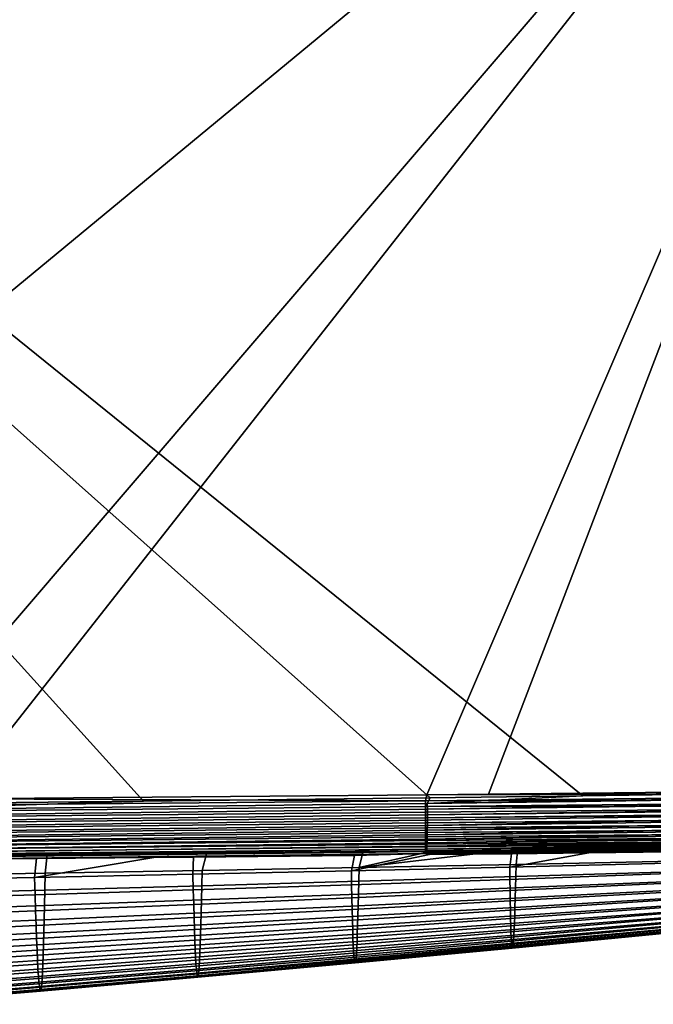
# Model space of a CAD drawing. Header units: metres. Extents: x -109 to 109, y -100 to 58.
# Tile 248 of 256: x 76 to 85, y -25 to -10. Entities that reach past the tile are written whole.
import ezdxf

# ---------------------------------------------------------------- set-up
doc = ezdxf.new("R2010")
doc.units = ezdxf.units.M
doc.layers.add('solid_21_062_100_XXX', color=7, linetype='CONTINUOUS')

msp = doc.modelspace()

# ---------------------------------------------------------------- linework, layer by layer
at = {"layer": 'solid_21_062_100_XXX'}
for points in [[(84.35643, -21.831848, 19.875925), (90.824379, -21.738291, 19.650059), (90.824379, -1.092569, 19.650059), (58.717014, -1.132924, 20.771273)], [(58.717014, -1.132924, 20.771273), (81.976929, -21.862591, 19.959019), (84.35643, -21.831848, 19.875925)], [(58.717014, -1.132924, 20.771273), (77.512512, -21.915497, 20.11492), (81.976929, -21.862591, 19.959019)], [(58.717014, -1.132924, 20.771273), (73.050484, -21.962698, 20.270737), (77.512512, -21.915497, 20.11492)], [(65.807335, -21.939495, -19.7936), (64.306236, -21.948271, -19.808632), (58.694614, -1.392238, -19.86482), (90.713768, -1.375779, -19.54421)], [(90.713768, -1.375779, -19.54421), (73.122314, -21.89053, -19.720356), (65.807335, -21.939495, -19.7936)], [(90.713768, -1.375779, -19.54421), (74.587799, -21.8794, -19.705681), (73.122314, -21.89053, -19.720356)], [(90.713768, -1.375779, -19.54421), (81.930107, -21.816317, -19.632162), (74.587799, -21.8794, -19.705681)], [(90.713768, -1.375779, -19.54421), (82.890564, -21.807096, -19.622545), (81.930107, -21.816317, -19.632162)], [(90.713768, -1.375779, -19.54421), (90.713768, -21.722593, -19.54421), (82.890564, -21.807096, -19.622545)], [(90.82531, -21.803297, 19.647572), (90.824379, -21.738291, 19.650059), (84.35643, -21.831848, 19.875925), (81.934952, -21.951952, 19.956079)], [(90.714546, -21.790569, -19.541632), (82.890564, -21.807096, -19.622545), (90.713768, -21.722593, -19.54421)], [(81.934952, -21.951952, 19.956079), (81.976929, -21.862591, 19.959019), (77.512512, -21.915497, 20.11492), (73.00798, -22.053406, 20.267683)], [(73.087982, -21.985014, -19.715752), (73.122314, -21.89053, -19.720356), (74.587799, -21.8794, -19.705681), (81.905998, -21.907681, -19.627773)], [(73.088524, -22.078201, -19.700962), (73.087982, -21.985014, -19.715752), (81.905998, -21.907681, -19.627773), (81.906715, -21.997898, -19.613928)], [(81.905998, -21.907681, -19.627773), (74.587799, -21.8794, -19.705681), (81.930107, -21.816317, -19.632162)], [(90.714851, -21.818108, -19.539116), (81.905998, -21.907681, -19.627773), (81.930107, -21.816317, -19.632162), (90.714546, -21.790569, -19.541632)], [(81.905998, -21.907681, -19.627773), (90.714851, -21.818108, -19.539116), (90.715576, -21.887621, -19.528931)], [(81.905998, -21.907681, -19.627773), (90.715576, -21.887621, -19.528931), (90.715828, -21.912542, -19.523912), (81.906715, -21.997898, -19.613928)], [(81.906715, -21.997898, -19.613928), (90.715828, -21.912542, -19.523912), (90.716484, -21.982718, -19.505764)], [(90.714546, -21.790569, -19.541632), (81.930107, -21.816317, -19.632162), (82.890564, -21.807096, -19.622545)], [(81.934952, -21.951952, 19.956079), (90.825684, -21.833054, 19.644905), (90.82531, -21.803297, 19.647572)], [(81.934952, -21.951952, 19.956079), (84.35643, -21.831848, 19.875925), (81.976929, -21.862591, 19.959019)], [(81.934952, -21.951952, 19.956079), (81.935593, -22.039986, 19.942884), (90.826385, -21.899818, 19.635263), (90.825684, -21.833054, 19.644905)], [(81.935593, -22.039986, 19.942884), (90.826622, -21.926762, 19.62991), (90.826385, -21.899818, 19.635263)], [(73.00798, -22.053406, 20.267683), (77.512512, -21.915497, 20.11492), (73.050484, -21.962698, 20.270737)], [(81.934952, -21.951952, 19.956079), (73.00798, -22.053406, 20.267683), (73.0084, -22.142742, 20.254095), (81.935593, -22.039986, 19.942884)], [(81.935593, -22.039986, 19.942884), (73.0084, -22.142742, 20.254095), (73.008492, -22.230268, 20.231625), (81.935913, -22.126289, 19.921062)], [(73.088959, -22.169329, -19.676498), (73.088524, -22.078201, -19.700962), (81.906715, -21.997898, -19.613928), (81.907318, -22.086252, -19.591015)], [(81.906715, -21.997898, -19.613928), (90.716484, -21.982718, -19.505764), (90.716675, -22.004829, -19.498774), (81.907318, -22.086252, -19.591015)], [(81.907814, -22.171831, -19.559271), (81.907318, -22.086252, -19.591015), (90.716675, -22.004829, -19.498774), (90.717247, -22.074739, -19.472408)], [(81.935593, -22.039986, 19.942884), (81.935913, -22.126289, 19.921062), (90.827072, -21.99445, 19.61261), (90.826622, -21.926762, 19.62991)], [(81.935913, -22.126289, 19.921062), (81.935905, -22.210016, 19.890827), (90.827362, -22.086088, 19.57988), (90.827187, -22.018375, 19.605133)], [(81.935913, -22.126289, 19.921062), (90.827187, -22.018375, 19.605133), (90.827072, -21.99445, 19.61261)], [(81.935905, -22.210016, 19.890827), (73.008247, -22.315102, 20.200495), (73.007683, -22.396385, 20.161022), (81.935577, -22.290348, 19.852474)], [(81.935913, -22.126289, 19.921062), (73.008492, -22.230268, 20.231625), (73.008247, -22.315102, 20.200495), (81.935905, -22.210016, 19.890827)], [(73.089272, -22.257395, -19.642628), (73.088959, -22.169329, -19.676498), (81.907318, -22.086252, -19.591015), (81.907814, -22.171831, -19.559271)], [(73.08947, -22.341431, -19.599724), (73.089272, -22.257395, -19.642628), (81.907814, -22.171831, -19.559271), (81.908188, -22.253756, -19.519022)], [(81.907814, -22.171831, -19.559271), (90.717247, -22.074739, -19.472408), (90.717392, -22.093931, -19.46398)], [(81.907814, -22.171831, -19.559271), (90.717392, -22.093931, -19.46398), (90.717857, -22.162594, -19.429258), (81.908188, -22.253756, -19.519022)], [(81.908188, -22.253756, -19.519022), (90.717857, -22.162594, -19.429258), (90.717957, -22.178837, -19.419928)], [(81.908188, -22.253756, -19.519022), (90.717957, -22.178837, -19.419928), (90.718323, -22.245243, -19.376822), (81.90844, -22.331181, -19.470682)], [(81.935577, -22.290348, 19.852474), (81.934921, -22.366501, 19.806377), (90.827179, -22.191277, 19.527451), (90.827248, -22.17366, 19.537455)], [(81.934921, -22.366501, 19.806377), (90.826736, -22.256144, 19.48583), (90.827179, -22.191277, 19.527451)], [(81.935905, -22.210016, 19.890827), (81.935577, -22.290348, 19.852474), (90.82737, -22.106874, 19.570854), (90.827362, -22.086088, 19.57988)], [(81.935577, -22.290348, 19.852474), (90.827248, -22.17366, 19.537455), (90.82737, -22.106874, 19.570854)], [(81.934921, -22.366501, 19.806377), (73.00679, -22.473303, 20.113604), (73.005592, -22.545078, 20.058716), (81.933952, -22.437729, 19.752991)], [(81.935577, -22.290348, 19.852474), (73.007683, -22.396385, 20.161022), (73.00679, -22.473303, 20.113604), (81.934921, -22.366501, 19.806377)], [(73.089539, -22.420513, -19.548258), (73.08947, -22.341431, -19.599724), (81.908188, -22.253756, -19.519022), (81.90844, -22.331181, -19.470682)], [(73.089493, -22.493774, -19.488796), (73.089539, -22.420513, -19.548258), (81.90844, -22.331181, -19.470682), (81.908562, -22.403315, -19.414749)], [(81.90844, -22.331181, -19.470682), (90.718323, -22.245243, -19.376822), (90.718384, -22.258589, -19.367113)], [(81.90844, -22.331181, -19.470682), (90.718384, -22.258589, -19.367113), (90.71862, -22.321711, -19.315722), (81.908562, -22.403315, -19.414749)], [(81.908562, -22.403315, -19.414749), (90.718651, -22.332285, -19.306133), (90.718758, -22.391092, -19.246679), (81.908554, -22.469412, -19.351797)], [(81.908562, -22.403315, -19.414749), (90.71862, -22.321711, -19.315722), (90.718651, -22.332285, -19.306133)], [(81.933952, -22.437729, 19.752991), (81.932671, -22.503334, 19.692833), (90.825645, -22.34409, 19.415304), (90.825829, -22.332573, 19.42561)], [(81.932671, -22.503334, 19.692833), (90.824532, -22.402054, 19.357498), (90.825645, -22.34409, 19.415304)], [(81.934921, -22.366501, 19.806377), (81.933952, -22.437729, 19.752991), (90.826599, -22.270643, 19.475409), (90.826736, -22.256144, 19.48583)], [(81.933952, -22.437729, 19.752991), (90.825829, -22.332573, 19.42561), (90.826599, -22.270643, 19.475409)], [(81.932671, -22.503334, 19.692833), (73.004089, -22.610987, 19.996912), (73.002304, -22.670364, 19.928818), (81.931099, -22.562674, 19.626495)], [(81.933952, -22.437729, 19.752991), (73.005592, -22.545078, 20.058716), (73.004089, -22.610987, 19.996912), (81.932671, -22.503334, 19.692833)], [(73.08902, -22.619682, -19.348579), (73.089317, -22.56041, -19.421991), (81.908554, -22.469412, -19.351797), (81.908424, -22.528793, -19.282476)], [(73.089317, -22.56041, -19.421991), (73.089493, -22.493774, -19.488796), (81.908562, -22.403315, -19.414749), (81.908554, -22.469412, -19.351797)], [(81.908165, -22.580849, -19.207497), (90.718506, -22.509121, -19.081503), (90.71817, -22.548986, -19.000483), (81.907784, -22.625042, -19.12763)], [(81.908424, -22.528793, -19.282476), (90.718712, -22.458263, -19.162518), (90.718529, -22.505405, -19.088121), (81.908165, -22.580849, -19.207497)], [(81.908165, -22.580849, -19.207497), (90.718529, -22.505405, -19.088121), (90.718506, -22.509121, -19.081503)], [(81.908554, -22.469412, -19.351797), (90.718758, -22.399096, -19.237677), (90.718727, -22.452566, -19.170511), (81.908424, -22.528793, -19.282476)], [(81.908424, -22.528793, -19.282476), (90.718727, -22.452566, -19.170511), (90.718712, -22.458263, -19.162518)], [(81.908554, -22.469412, -19.351797), (90.718758, -22.391092, -19.246679), (90.718758, -22.399096, -19.237677)], [(81.929245, -22.61517, 19.554626), (81.927132, -22.660309, 19.477928), (90.820671, -22.521124, 19.193705), (90.820862, -22.517019, 19.200867)], [(81.927132, -22.660309, 19.477928), (90.81852, -22.561159, 19.114178), (90.820671, -22.521124, 19.193705)], [(81.931099, -22.562674, 19.626495), (81.929245, -22.61517, 19.554626), (90.82267, -22.47003, 19.273664), (90.822868, -22.463778, 19.28229)], [(81.929245, -22.61517, 19.554626), (90.820862, -22.517019, 19.200867), (90.82267, -22.47003, 19.273664)], [(81.932671, -22.503334, 19.692833), (81.931099, -22.562674, 19.626495), (90.824333, -22.410799, 19.347807), (90.824532, -22.402054, 19.357498)], [(81.931099, -22.562674, 19.626495), (90.822868, -22.463778, 19.28229), (90.824333, -22.410799, 19.347807)], [(81.927132, -22.660309, 19.477928), (72.997948, -22.767204, 19.776556), (72.99543, -22.803692, 19.693924), (81.924782, -22.697647, 19.397152)], [(81.929245, -22.61517, 19.554626), (73.000252, -22.722612, 19.855118), (72.997948, -22.767204, 19.776556), (81.927132, -22.660309, 19.477928)], [(81.931099, -22.562674, 19.626495), (73.002304, -22.670364, 19.928818), (73.000252, -22.722612, 19.855118), (81.929245, -22.61517, 19.554626)], [(73.087448, -22.747274, -19.097067), (73.088081, -22.713633, -19.185219), (81.907784, -22.625042, -19.12763), (81.907288, -22.660919, -19.043701)], [(81.907288, -22.660919, -19.043701), (81.90667, -22.68811, -18.95657), (73.128746, -22.771112, -19.0058), (73.087448, -22.747274, -19.097067)], [(73.088081, -22.713633, -19.185219), (73.088608, -22.670944, -19.269363), (81.908165, -22.580849, -19.207497), (81.907784, -22.625042, -19.12763)], [(73.088608, -22.670944, -19.269363), (73.08902, -22.619682, -19.348579), (81.908424, -22.528793, -19.282476), (81.908165, -22.580849, -19.207497)], [(81.90667, -22.68811, -18.95657), (81.907288, -22.660919, -19.043701), (90.717651, -22.582792, -18.90863), (90.717636, -22.583708, -18.90563)], [(90.717636, -22.583708, -18.90563), (90.71698, -22.606594, -18.812761), (81.935806, -22.705925, -18.867344), (81.90667, -22.68811, -18.95657)], [(81.907784, -22.625042, -19.12763), (90.718147, -22.551094, -18.99555), (90.717651, -22.582792, -18.90863), (81.907288, -22.660919, -19.043701)], [(81.907784, -22.625042, -19.12763), (90.71817, -22.548986, -19.000483), (90.718147, -22.551094, -18.99555)], [(81.924782, -22.697647, 19.397152), (81.922211, -22.72682, 19.313087), (90.815788, -22.596724, 19.019939), (90.815887, -22.595678, 19.023237)], [(90.815788, -22.596724, 19.019939), (81.922211, -22.72682, 19.313087), (81.968185, -22.746748, 19.225653), (90.81295, -22.620386, 18.928072)], [(81.927132, -22.660309, 19.477928), (81.924782, -22.697647, 19.397152), (90.818367, -22.563513, 19.108812), (90.81852, -22.561159, 19.114178)], [(81.924782, -22.697647, 19.397152), (90.815887, -22.595678, 19.023237), (90.818367, -22.563513, 19.108812)], [(90.71698, -22.606594, -18.812761), (82.995148, -22.696728, -18.850019), (81.935806, -22.705925, -18.867344)], [(90.81295, -22.620386, 18.928072), (81.968185, -22.746748, 19.225653), (83.248734, -22.732389, 19.170013)], [(90.71698, -22.606594, -18.812761), (83.337234, -22.693689, -18.844389), (82.995148, -22.696728, -18.850019)], [(90.81295, -22.620386, 18.928072), (83.248734, -22.732389, 19.170013), (84.452011, -22.718336, 19.117441)], [(83.337234, -22.693689, -18.844389), (85.834526, -22.670483, -18.802711), (85.767998, -22.848089, -17.299749), (83.321152, -22.898586, -17.335934)], [(90.71698, -22.606594, -18.812761), (85.834526, -22.670483, -18.802711), (83.337234, -22.693689, -18.844389)], [(90.81295, -22.620386, 18.928072), (84.452011, -22.718336, 19.117441), (85.719749, -22.702919, 19.061731)], [(81.924782, -22.697647, 19.397152), (72.99543, -22.803692, 19.693924), (73.038963, -22.831209, 19.60659), (81.922211, -22.72682, 19.313087)], [(81.922211, -22.72682, 19.313087), (73.038963, -22.831209, 19.60659), (73.387749, -22.82839, 19.591888)], [(81.90667, -22.68811, -18.95657), (73.569252, -22.768299, -18.999069), (73.128746, -22.771112, -19.0058)], [(73.387749, -22.82839, 19.591888), (73.349594, -23.149977, 18.352877), (75.817123, -23.101624, 18.251598), (75.847229, -22.807459, 19.487818)], [(81.922211, -22.72682, 19.313087), (73.387749, -22.82839, 19.591888), (75.847229, -22.807459, 19.487818)], [(74.749435, -22.760544, -18.980934), (76.016342, -22.751854, -18.961315), (75.980659, -23.035685, -17.433764), (73.533859, -23.076588, -17.465195)], [(81.90667, -22.68811, -18.95657), (74.749435, -22.760544, -18.980934), (73.569252, -22.768299, -18.999069)], [(76.016342, -22.751854, -18.961315), (74.749435, -22.760544, -18.980934), (81.90667, -22.68811, -18.95657)], [(77.677567, -22.790625, 19.409971), (75.817123, -23.101624, 18.251598), (78.284615, -23.050402, 18.150085), (78.295418, -22.784691, 19.383615)], [(77.677567, -22.790625, 19.409971), (75.847229, -22.807459, 19.487818), (75.817123, -23.101624, 18.251598)], [(81.922211, -22.72682, 19.313087), (75.847229, -22.807459, 19.487818), (77.677567, -22.790625, 19.409971)], [(76.016342, -22.751854, -18.961315), (78.495239, -22.733709, -18.922499), (78.427475, -22.992603, -17.400717), (75.980659, -23.035685, -17.433764)], [(78.495239, -22.733709, -18.922499), (76.016342, -22.751854, -18.961315), (81.90667, -22.68811, -18.95657)], [(81.922211, -22.72682, 19.313087), (77.677567, -22.790625, 19.409971), (78.295418, -22.784691, 19.383615)], [(78.295418, -22.784691, 19.383615), (78.284615, -23.050402, 18.150085), (80.752068, -22.996622, 18.046181), (80.799759, -22.759327, 19.276157)], [(81.922211, -22.72682, 19.313087), (78.295418, -22.784691, 19.383615), (80.799759, -22.759327, 19.276157)], [(78.495239, -22.733709, -18.922499), (80.928604, -22.714382, -18.883661), (80.874306, -22.946875, -17.368385), (78.427475, -22.992603, -17.400717)], [(81.90667, -22.68811, -18.95657), (80.928604, -22.714382, -18.883661), (78.495239, -22.733709, -18.922499)], [(81.922211, -22.72682, 19.313087), (80.799759, -22.759327, 19.276157), (80.752068, -22.996622, 18.046181), (81.968185, -22.746748, 19.225653)], [(81.968185, -22.746748, 19.225653), (80.752068, -22.996622, 18.046181), (83.219467, -22.939543, 17.943001), (83.248734, -22.732389, 19.170013)], [(81.90667, -22.68811, -18.95657), (81.935806, -22.705925, -18.867344), (80.874306, -22.946875, -17.368385), (80.928604, -22.714382, -18.883661)], [(82.995148, -22.696728, -18.850019), (83.337234, -22.693689, -18.844389), (83.321152, -22.898586, -17.335934), (80.874306, -22.946875, -17.368385)], [(81.935806, -22.705925, -18.867344), (82.995148, -22.696728, -18.850019), (80.874306, -22.946875, -17.368385)], [(84.452011, -22.718336, 19.117441), (83.219467, -22.939543, 17.943001), (85.686821, -22.879457, 17.838198), (85.719749, -22.702919, 19.061731)], [(84.452011, -22.718336, 19.117441), (83.248734, -22.732389, 19.170013), (83.219467, -22.939543, 17.943001)], [(78.427475, -22.992603, -17.400717), (80.874306, -22.946875, -17.368385), (80.869537, -23.16173, -15.849661), (78.42318, -23.231771, -15.876888)], [(80.752068, -22.996622, 18.046181), (80.756012, -23.215361, 16.816828), (83.221382, -23.130737, 16.717983), (83.219467, -22.939543, 17.943001)], [(80.874306, -22.946875, -17.368385), (83.321152, -22.898586, -17.335934), (83.315941, -23.088343, -15.822236), (80.869537, -23.16173, -15.849661)], [(83.219467, -22.939543, 17.943001), (83.221382, -23.130737, 16.717983), (85.686722, -23.04233, 16.617746), (85.686821, -22.879457, 17.838198)], [(83.321152, -22.898586, -17.335934), (85.767998, -22.848089, -17.299749), (85.76236, -23.011904, -15.791241), (83.315941, -23.088343, -15.822236)], [(73.349594, -23.149977, 18.352877), (73.359779, -23.446722, 17.110937), (75.825203, -23.373169, 17.01375), (75.817123, -23.101624, 18.251598)], [(73.533859, -23.076588, -17.465195), (75.980659, -23.035685, -17.433764), (75.976845, -23.298359, -15.904873), (73.530548, -23.361921, -15.931274)], [(75.817123, -23.101624, 18.251598), (75.825203, -23.373169, 17.01375), (78.290611, -23.29595, 16.916428), (78.284615, -23.050402, 18.150085)], [(75.980659, -23.035685, -17.433764), (78.427475, -22.992603, -17.400717), (78.42318, -23.231771, -15.876888), (75.976845, -23.298359, -15.904873)], [(78.284615, -23.050402, 18.150085), (78.290611, -23.29595, 16.916428), (80.756012, -23.215361, 16.816828), (80.752068, -22.996622, 18.046181)], [(80.756012, -23.215361, 16.816828), (80.760048, -23.416292, 15.587201), (83.223488, -23.306419, 15.493667), (83.221382, -23.130737, 16.717983)], [(80.869537, -23.16173, -15.849661), (83.315941, -23.088343, -15.822236), (83.310783, -23.263111, -14.306235), (80.864723, -23.359671, -14.329612)], [(83.221382, -23.130737, 16.717983), (83.223488, -23.306419, 15.493667), (85.68692, -23.192047, 15.398955), (85.686722, -23.04233, 16.617746)], [(83.315941, -23.088343, -15.822236), (85.76236, -23.011904, -15.791241), (85.756882, -23.162725, -14.279478), (83.310783, -23.263111, -14.306235)], [(75.976845, -23.298359, -15.904873), (78.42318, -23.231771, -15.876888), (78.418716, -23.452152, -14.352736), (75.972763, -23.540436, -14.37668)], [(78.290611, -23.29595, 16.916428), (78.296608, -23.521463, 15.681498), (80.760048, -23.416292, 15.587201), (80.756012, -23.215361, 16.816828)], [(78.42318, -23.231771, -15.876888), (80.869537, -23.16173, -15.849661), (80.864723, -23.359671, -14.329612), (78.418716, -23.452152, -14.352736)], [(80.864723, -23.359671, -14.329612), (83.310783, -23.263111, -14.306235), (83.305679, -23.422907, -12.791048), (80.859856, -23.540751, -12.811162)], [(83.223488, -23.306419, 15.493667), (83.225784, -23.466501, 14.268417), (85.687408, -23.32856, 14.180042), (85.68692, -23.192047, 15.398955)], [(83.310783, -23.263111, -14.306235), (85.756882, -23.162725, -14.279478), (85.751564, -23.300526, -12.76777), (83.305679, -23.422907, -12.791048)], [(73.359779, -23.446722, 17.110937), (73.369743, -23.71917, 15.865678), (75.833176, -23.622513, 15.773613), (75.825203, -23.373169, 17.01375)], [(73.530548, -23.361921, -15.931274), (75.976845, -23.298359, -15.904873), (75.972763, -23.540436, -14.37668), (73.526863, -23.624914, -14.399093)], [(75.825203, -23.373169, 17.01375), (75.833176, -23.622513, 15.773613), (78.296608, -23.521463, 15.681498), (78.290611, -23.29595, 16.916428)], [(78.296608, -23.521463, 15.681498), (78.302589, -23.726782, 14.443957), (80.764183, -23.599298, 14.355809), (80.760048, -23.416292, 15.587201)], [(78.418716, -23.452152, -14.352736), (80.864723, -23.359671, -14.329612), (80.859856, -23.540751, -12.811162), (78.414101, -23.653843, -12.830988)], [(80.760048, -23.416292, 15.587201), (80.764183, -23.599298, 14.355809), (83.225784, -23.466501, 14.268417), (83.223488, -23.306419, 15.493667)], [(80.859856, -23.540751, -12.811162), (83.305679, -23.422907, -12.791048), (83.300644, -23.567741, -11.279792), (80.85495, -23.705023, -11.297235)], [(83.225784, -23.466501, 14.268417), (83.228279, -23.610897, 13.040596), (85.688194, -23.451813, 12.959226), (85.687408, -23.32856, 14.180042)], [(83.300644, -23.567741, -11.279792), (85.746407, -23.425272, -11.259423), (85.741417, -23.536928, -9.757747), (83.29567, -23.697622, -9.775586)], [(83.305679, -23.422907, -12.791048), (85.751564, -23.300526, -12.76777), (85.746407, -23.425272, -11.259423), (83.300644, -23.567741, -11.279792)], [(73.526863, -23.624914, -14.399093), (75.972763, -23.540436, -14.37668), (75.968422, -23.762062, -12.851707), (73.522804, -23.865753, -12.870967)], [(75.833176, -23.622513, 15.773613), (75.841034, -23.849464, 14.530002), (78.302589, -23.726782, 14.443957), (78.296608, -23.521463, 15.681498)], [(75.972763, -23.540436, -14.37668), (78.418716, -23.452152, -14.352736), (78.414101, -23.653843, -12.830988), (75.968422, -23.762062, -12.851707)], [(78.414101, -23.653843, -12.830988), (80.859856, -23.540751, -12.811162), (80.85495, -23.705023, -11.297235), (78.409348, -23.836946, -11.314365)], [(80.764183, -23.599298, 14.355809), (80.768402, -23.764254, 13.121163), (83.228279, -23.610897, 13.040596), (83.225784, -23.466501, 14.268417)], [(80.85495, -23.705023, -11.297235), (83.300644, -23.567741, -11.279792), (83.29567, -23.697622, -9.775586), (80.850014, -23.852547, -9.790751)], [(83.228279, -23.610897, 13.040596), (83.230965, -23.739519, 11.808567), (85.68927, -23.561756, 11.734725), (85.688194, -23.451813, 12.959226)], [(83.230965, -23.739519, 11.808567), (83.233849, -23.852283, 10.570693), (85.690636, -23.658337, 10.504759), (85.68927, -23.561756, 11.734725)], [(83.29567, -23.697622, -9.775586), (85.741417, -23.536928, -9.757747), (85.736595, -23.635481, -8.266177), (83.290771, -23.812567, -8.281671)], [(73.369743, -23.71917, 15.865678), (73.379494, -23.967093, 14.616066), (75.841034, -23.849464, 14.530002), (75.833176, -23.622513, 15.773613)], [(75.841034, -23.849464, 14.530002), (75.848778, -24.053835, 13.281727), (78.308563, -23.911753, 13.202465), (78.302589, -23.726782, 14.443957)], [(75.968422, -23.762062, -12.851707), (78.414101, -23.653843, -12.830988), (78.409348, -23.836946, -11.314365), (75.963829, -23.963381, -11.332479)], [(78.302589, -23.726782, 14.443957), (78.308563, -23.911753, 13.202465), (80.768402, -23.764254, 13.121163), (80.764183, -23.599298, 14.355809)], [(78.409348, -23.836946, -11.314365), (80.85495, -23.705023, -11.297235), (80.850014, -23.852547, -9.790751), (78.404457, -24.001562, -9.805595)], [(80.768402, -23.764254, 13.121163), (80.77272, -23.911043, 11.881773), (83.230965, -23.739519, 11.808567), (83.228279, -23.610897, 13.040596)], [(80.77272, -23.911043, 11.881773), (80.77713, -24.039541, 10.636148), (83.233849, -23.852283, 10.570693), (83.230965, -23.739519, 11.808567)], [(80.850014, -23.852547, -9.790751), (83.29567, -23.697622, -9.775586), (83.290771, -23.812567, -8.281671), (80.845055, -23.983366, -8.294756)], [(83.233849, -23.852283, 10.570693), (83.236931, -23.949129, 9.325394), (85.692307, -23.74152, 9.26761), (85.690636, -23.658337, 10.504759)], [(83.236931, -23.949129, 9.325394), (83.240196, -24.030128, 8.071393), (85.69426, -23.811356, 8.021874), (85.692307, -23.74152, 9.26761)], [(83.285957, -23.912613, -6.801744), (85.731949, -23.720974, -6.788608), (85.727478, -23.79347, -5.329036), (83.281227, -23.997799, -5.339611)], [(83.290771, -23.812567, -8.281671), (85.736595, -23.635481, -8.266177), (85.731949, -23.720974, -6.788608), (83.285957, -23.912613, -6.801744)], [(73.379494, -23.967093, 14.616066), (73.38903, -24.190266, 13.361068), (75.848778, -24.053835, 13.281727), (75.841034, -23.849464, 14.530002)], [(73.522804, -23.865753, -12.870967), (75.968422, -23.762062, -12.851707), (75.963829, -23.963381, -11.332479), (73.518394, -24.084633, -11.349216)], [(75.963829, -23.963381, -11.332479), (78.409348, -23.836946, -11.314365), (78.404457, -24.001562, -9.805595), (75.959007, -24.144537, -9.821516)], [(78.308563, -23.911753, 13.202465), (78.314529, -24.076221, 11.955682), (80.77272, -23.911043, 11.881773), (80.768402, -23.764254, 13.121163)], [(78.404457, -24.001562, -9.805595), (80.850014, -23.852547, -9.790751), (80.845055, -23.983366, -8.294756), (78.399445, -24.147772, -8.307516)], [(80.77713, -24.039541, 10.636148), (80.781639, -24.149662, 9.382853), (83.236931, -23.949129, 9.325394), (83.233849, -23.852283, 10.570693)], [(80.845055, -23.983366, -8.294756), (83.290771, -23.812567, -8.281671), (83.285957, -23.912613, -6.801744), (80.84008, -24.097513, -6.812744)], [(83.240196, -24.030128, 8.071393), (83.243645, -24.0954, 6.807516), (85.696495, -23.867926, 6.766252), (85.69426, -23.811356, 8.021874)], [(83.243645, -24.0954, 6.807516), (83.247261, -24.145063, 5.532588), (85.698997, -23.911304, 5.499439), (85.696495, -23.867926, 6.766252)], [(83.267593, -24.164543, -1.089033), (83.272034, -24.123743, -2.481824), (85.719093, -23.899712, -2.477709), (85.715195, -23.933594, -1.089127)], [(83.276581, -24.068169, -3.898956), (85.72319, -23.853027, -3.891335), (85.719093, -23.899712, -2.477709), (83.272034, -24.123743, -2.481824)], [(83.281227, -23.997799, -5.339611), (85.727478, -23.79347, -5.329036), (85.72319, -23.853027, -3.891335), (83.276581, -24.068169, -3.898956)], [(73.38903, -24.190266, 13.361068), (73.398338, -24.388464, 12.099652), (75.856407, -24.23543, 12.027602), (75.848778, -24.053835, 13.281727)], [(73.518394, -24.084633, -11.349216), (75.963829, -23.963381, -11.332479), (75.959007, -24.144537, -9.821516), (73.513641, -24.281744, -9.836157)], [(75.848778, -24.053835, 13.281727), (75.856407, -24.23543, 12.027602), (78.314529, -24.076221, 11.955682), (78.308563, -23.911753, 13.202465)], [(75.959007, -24.144537, -9.821516), (78.404457, -24.001562, -9.805595), (78.399445, -24.147772, -8.307516), (75.953957, -24.305649, -8.321454)], [(78.314529, -24.076221, 11.955682), (78.320488, -24.22003, 10.702269), (80.77713, -24.039541, 10.636148), (80.77272, -23.911043, 11.881773)], [(78.320488, -24.22003, 10.702269), (78.326431, -24.343063, 9.44093), (80.781639, -24.149662, 9.382853), (80.77713, -24.039541, 10.636148)], [(78.399445, -24.147772, -8.307516), (80.845055, -23.983366, -8.294756), (80.84008, -24.097513, -6.812744), (78.394325, -24.275593, -6.823424)], [(80.781639, -24.149662, 9.382853), (80.786232, -24.241499, 8.120738), (83.240196, -24.030128, 8.071393), (83.236931, -23.949129, 9.325394)], [(80.786232, -24.241499, 8.120738), (80.790901, -24.315214, 6.84876), (83.243645, -24.0954, 6.807516), (83.240196, -24.030128, 8.071393)], [(80.835091, -24.195007, -5.348322), (83.281227, -23.997799, -5.339611), (83.276581, -24.068169, -3.898956), (80.830101, -24.275867, -3.904984)], [(80.84008, -24.097513, -6.812744), (83.285957, -23.912613, -6.801744), (83.281227, -23.997799, -5.339611), (80.835091, -24.195007, -5.348322)], [(83.247261, -24.145063, 5.532588), (83.251045, -24.179243, 4.245216), (85.701759, -23.941574, 4.219905), (85.698997, -23.911304, 5.499439)], [(83.251045, -24.179243, 4.245216), (83.254974, -24.198105, 2.942632), (85.704773, -23.958834, 2.92471), (85.701759, -23.941574, 4.219905)], [(83.254974, -24.198105, 2.942632), (83.259048, -24.201824, 1.621537), (85.708023, -23.96319, 1.610388), (85.704773, -23.958834, 2.92471)], [(83.259048, -24.201824, 1.621537), (83.26326, -24.190584, 0.278631), (85.711502, -23.954746, 0.273471), (85.708023, -23.96319, 1.610388)], [(83.26326, -24.190584, 0.278631), (83.267593, -24.164543, -1.089033), (85.715195, -23.933594, -1.089127), (85.711502, -23.954746, 0.273471)], [(73.513641, -24.281744, -9.836157), (75.959007, -24.144537, -9.821516), (75.953957, -24.305649, -8.321454), (73.508568, -24.457237, -8.334218)], [(75.856407, -24.23543, 12.027602), (75.863922, -24.394064, 10.76644), (78.320488, -24.22003, 10.702269), (78.314529, -24.076221, 11.955682)], [(75.953957, -24.305649, -8.321454), (78.399445, -24.147772, -8.307516), (78.394325, -24.275593, -6.823424), (75.948685, -24.446728, -6.835381)], [(78.326431, -24.343063, 9.44093), (78.332359, -24.445435, 8.170653), (80.786232, -24.241499, 8.120738), (80.781639, -24.149662, 9.382853)], [(78.389084, -24.385033, -5.356721), (80.835091, -24.195007, -5.348322), (80.830101, -24.275867, -3.904984), (78.383743, -24.476086, -3.910705)], [(78.394325, -24.275593, -6.823424), (80.84008, -24.097513, -6.812744), (80.835091, -24.195007, -5.348322), (78.389084, -24.385033, -5.356721)], [(80.790901, -24.315214, 6.84876), (80.795639, -24.370966, 5.565874), (83.247261, -24.145063, 5.532588), (83.243645, -24.0954, 6.807516)], [(80.795639, -24.370966, 5.565874), (80.800446, -24.408924, 4.270828), (83.251045, -24.179243, 4.245216), (83.247261, -24.145063, 5.532588)], [(80.800446, -24.408924, 4.270828), (80.805305, -24.429316, 2.961027), (83.254974, -24.198105, 2.942632), (83.251045, -24.179243, 4.245216)], [(80.805305, -24.429316, 2.961027), (80.810211, -24.432394, 1.633346), (83.259048, -24.201824, 1.621537), (83.254974, -24.198105, 2.942632)], [(80.810211, -24.432394, 1.633346), (80.815155, -24.418415, 0.284657), (83.26326, -24.190584, 0.278631), (83.259048, -24.201824, 1.621537)], [(80.815155, -24.418415, 0.284657), (80.820122, -24.387609, -1.087848), (83.267593, -24.164543, -1.089033), (83.26326, -24.190584, 0.278631)], [(80.820122, -24.387609, -1.087848), (80.825104, -24.340082, -2.484604), (83.272034, -24.123743, -2.481824), (83.267593, -24.164543, -1.089033)], [(80.830101, -24.275867, -3.904984), (83.276581, -24.068169, -3.898956), (83.272034, -24.123743, -2.481824), (80.825104, -24.340082, -2.484604)], [(73.398338, -24.388464, 12.099652), (73.407425, -24.561459, 10.830785), (75.863922, -24.394064, 10.76644), (75.856407, -24.23543, 12.027602)], [(73.508568, -24.457237, -8.334218), (75.953957, -24.305649, -8.321454), (75.948685, -24.446728, -6.835381), (73.503166, -24.61112, -6.846274)], [(75.863922, -24.394064, 10.76644), (75.871315, -24.529587, 9.497095), (78.326431, -24.343063, 9.44093), (78.320488, -24.22003, 10.702269)], [(75.871315, -24.529587, 9.497095), (75.878593, -24.642136, 8.218688), (78.332359, -24.445435, 8.170653), (78.326431, -24.343063, 9.44093)], [(75.948685, -24.446728, -6.835381), (78.394325, -24.275593, -6.823424), (78.389084, -24.385033, -5.356721), (75.943214, -24.567759, -5.366495)], [(78.332359, -24.445435, 8.170653), (78.338264, -24.527349, 6.890525), (80.790901, -24.315214, 6.84876), (80.786232, -24.241499, 8.120738)], [(78.338264, -24.527349, 6.890525), (78.344139, -24.589003, 5.599633), (80.795639, -24.370966, 5.565874), (80.790901, -24.315214, 6.84876)], [(78.372787, -24.602781, -1.086355), (78.378311, -24.548698, -2.487082), (80.825104, -24.340082, -2.484604), (80.820122, -24.387609, -1.087848)], [(78.383743, -24.476086, -3.910705), (80.830101, -24.275867, -3.904984), (80.825104, -24.340082, -2.484604), (78.378311, -24.548698, -2.487082)], [(73.407425, -24.561459, 10.830785), (73.41629, -24.709076, 9.553473), (75.871315, -24.529587, 9.497095), (75.863922, -24.394064, 10.76644)], [(73.503166, -24.61112, -6.846274), (75.948685, -24.446728, -6.835381), (75.943214, -24.567759, -5.366495), (73.497459, -24.743355, -5.375319)], [(75.878593, -24.642136, 8.218688), (75.88575, -24.731951, 6.930439), (78.338264, -24.527349, 6.890525), (78.332359, -24.445435, 8.170653)], [(75.937531, -24.668716, -3.917891), (78.383743, -24.476086, -3.910705), (78.378311, -24.548698, -2.487082), (75.931664, -24.74951, -2.491104)], [(75.943214, -24.567759, -5.366495), (78.389084, -24.385033, -5.356721), (78.383743, -24.476086, -3.910705), (75.937531, -24.668716, -3.917891)], [(78.344139, -24.589003, 5.599633), (78.349976, -24.630611, 4.296865), (80.800446, -24.408924, 4.270828), (80.795639, -24.370966, 5.565874)], [(78.349976, -24.630611, 4.296865), (78.355774, -24.652468, 2.979806), (80.805305, -24.429316, 2.961027), (80.800446, -24.408924, 4.270828)], [(78.355774, -24.652468, 2.979806), (78.361511, -24.6549, 1.645504), (80.810211, -24.432394, 1.633346), (80.805305, -24.429316, 2.961027)], [(78.361511, -24.6549, 1.645504), (78.367188, -24.638235, 0.291005), (80.815155, -24.418415, 0.284657), (80.810211, -24.432394, 1.633346)], [(78.367188, -24.638235, 0.291005), (78.372787, -24.602781, -1.086355), (80.820122, -24.387609, -1.087848), (80.815155, -24.418415, 0.284657)], [(73.41629, -24.709076, 9.553473), (73.424934, -24.831467, 8.266973), (75.878593, -24.642136, 8.218688), (75.871315, -24.529587, 9.497095)], [(73.424934, -24.831467, 8.266973), (73.433342, -24.928917, 6.970641), (75.88575, -24.731951, 6.930439), (75.878593, -24.642136, 8.218688)], [(73.491447, -24.853897, -3.924239), (75.937531, -24.668716, -3.917891), (75.931664, -24.74951, -2.491104), (73.485146, -24.942617, -2.494395)], [(73.497459, -24.743355, -5.375319), (75.943214, -24.567759, -5.366495), (75.937531, -24.668716, -3.917891), (73.491447, -24.853897, -3.924239)], [(75.88575, -24.731951, 6.930439), (75.892769, -24.799276, 5.631569), (78.344139, -24.589003, 5.599633), (78.338264, -24.527349, 6.890525)], [(75.892769, -24.799276, 5.631569), (75.899643, -24.844366, 4.321113), (78.349976, -24.630611, 4.296865), (78.344139, -24.589003, 5.599633)], [(75.899643, -24.844366, 4.321113), (75.906372, -24.867584, 2.996829), (78.355774, -24.652468, 2.979806), (78.349976, -24.630611, 4.296865)], [(75.906372, -24.867584, 2.996829), (75.912949, -24.869328, 1.655943), (78.361511, -24.6549, 1.645504), (78.355774, -24.652468, 2.979806)], [(75.912949, -24.869328, 1.655943), (75.919357, -24.850002, 0.295679), (78.367188, -24.638235, 0.291005), (78.361511, -24.6549, 1.645504)], [(75.919357, -24.850002, 0.295679), (75.925598, -24.80999, -1.086478), (78.372787, -24.602781, -1.086355), (78.367188, -24.638235, 0.291005)], [(75.925598, -24.80999, -1.086478), (75.931664, -24.74951, -2.491104), (78.378311, -24.548698, -2.487082), (78.372787, -24.602781, -1.086355)], [(73.433342, -24.928917, 6.970641), (73.441505, -25.001709, 5.663835), (75.892769, -24.799276, 5.631569), (75.88575, -24.731951, 6.930439)], [(73.441505, -25.001709, 5.663835), (73.449432, -25.050142, 4.345734), (75.899643, -24.844366, 4.321113), (75.892769, -24.799276, 5.631569)], [(73.471672, -25.053761, 0.300906), (73.478546, -25.009308, -1.085966), (75.925598, -24.80999, -1.086478), (75.919357, -24.850002, 0.295679)], [(73.478546, -25.009308, -1.085966), (73.485146, -24.942617, -2.494395), (75.931664, -24.74951, -2.491104), (75.925598, -24.80999, -1.086478)], [(73.449432, -25.050142, 4.345734), (73.457108, -25.074644, 3.014275), (75.906372, -24.867584, 2.996829), (75.899643, -24.844366, 4.321113)], [(73.457108, -25.074644, 3.014275), (73.464523, -25.075691, 1.666864), (75.912949, -24.869328, 1.655943), (75.906372, -24.867584, 2.996829)], [(73.464523, -25.075691, 1.666864), (73.471672, -25.053761, 0.300906), (75.919357, -24.850002, 0.295679), (75.912949, -24.869328, 1.655943)]]:
    msp.add_3dface(points, dxfattribs=at)

doc.saveas('drawing.dxf')
